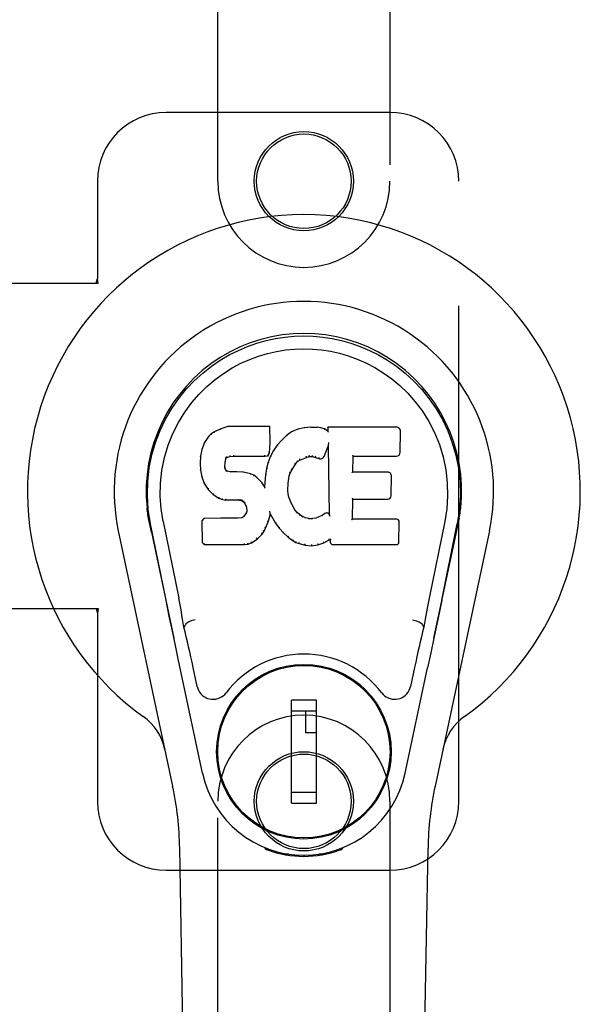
# Model space of a CAD drawing. Header units: inches. Extents: x 0 to 327, y 0 to 212.
# Tile 14 of 35: x 107.89 to 109.93, y 105.76 to 109.33. Entities that reach past the tile are written whole.
import ezdxf

# ---------------------------------------------------------------- set-up
doc = ezdxf.new("R2010")
doc.units = ezdxf.units.IN
doc.header["$LTSCALE"] = 17.980769
doc.header["$MEASUREMENT"] = 0
doc.linetypes.add('HIDDEN', pattern=[0.2, 0.1, -0.1])
doc.layers.add('RIGHTHAND_DOOR_ASSEMBLY', color=7, linetype='CONTINUOUS')

msp = doc.modelspace()

# ---------------------------------------------------------------- linework, layer by layer
at = {"layer": 'RIGHTHAND_DOOR_ASSEMBLY', "color": 8, "linetype": 'HIDDEN'}
for p, q in [((108.6132, 108.7462), (108.6132, 110.6037)), ((109.2382, 110.6037), (109.2382, 108.7462)), ((109.2382, 108.9962), (108.4257, 108.9962)), ((108.1757, 108.7462), (108.1757, 108.3931)), ((109.4882, 106.4962), (109.4882, 108.7462)), ((107.8578, 108.3762), (108.1787, 108.3762)), ((108.1713, 108.3762), (108.1757, 108.3931)), ((108.1787, 108.3762), (108.1757, 108.3931)), ((107.8578, 107.1962), (108.1787, 107.1962)), ((108.1713, 107.1962), (108.1757, 107.1794)), ((108.1787, 107.1962), (108.1757, 107.1794)), ((108.1757, 107.1794), (108.1757, 106.4962)), ((108.6132, 104.6387), (108.6132, 106.4962)), ((109.2382, 106.4962), (109.2382, 104.6387)), ((108.4257, 106.2462), (109.2382, 106.2462))]:
    msp.add_line(p, q, dxfattribs=at)
at = {"layer": 'RIGHTHAND_DOOR_ASSEMBLY', "color": 7, "linetype": 'Continuous'}
for p, q in [((108.5896, 107.8291), (108.5797, 107.8196)), ((108.6007, 107.8369), (108.5896, 107.8291)), ((108.59, 107.8286), (108.5896, 107.8291)), ((108.6239, 107.8475), (108.6007, 107.8369)), ((108.6011, 107.8363), (108.6007, 107.8369)), ((108.6496, 107.8557), (108.6239, 107.8475)), ((108.6241, 107.8469), (108.6239, 107.8475)), ((108.8025, 107.8557), (108.6496, 107.8557)), ((108.6497, 107.8551), (108.6496, 107.8557)), ((108.8019, 107.8551), (108.8025, 107.8557)), ((108.8037, 107.8009), (108.8025, 107.8557)), ((108.8812, 107.8365), (108.8615, 107.8222)), ((108.9036, 107.8465), (108.8812, 107.8365)), ((108.8815, 107.836), (108.8812, 107.8365)), ((108.9272, 107.8519), (108.9036, 107.8465)), ((108.9038, 107.8459), (108.9036, 107.8465)), ((108.9508, 107.8542), (108.9272, 107.8519)), ((108.9273, 107.8512), (108.9272, 107.8519)), ((108.9508, 107.8536), (108.9508, 107.8542)), ((108.9508, 107.8542), (108.9748, 107.8538)), ((108.9509, 107.853), (108.9508, 107.8536)), ((108.9746, 107.8526), (108.9748, 107.8531)), ((108.9748, 107.8531), (108.9748, 107.8538)), ((108.9877, 107.8518), (108.9748, 107.8538)), ((108.9875, 107.8512), (108.9877, 107.8518)), ((109.0005, 107.8476), (108.9877, 107.8518)), ((109.0003, 107.847), (109.0005, 107.8476)), ((109.0126, 107.8396), (109.0005, 107.8476)), ((109.0124, 107.8536), (109.0126, 107.8396)), ((109.2611, 107.8536), (109.0124, 107.8536)), ((109.013, 107.853), (109.0124, 107.8536)), ((109.0126, 107.8396), (109.0132, 107.8385)), ((109.2759, 107.7628), (109.2772, 107.8372)), ((108.565, 107.7978), (108.5553, 107.7731)), ((108.5797, 107.8196), (108.565, 107.7978)), ((108.5655, 107.7975), (108.565, 107.7978)), ((108.5802, 107.8192), (108.5797, 107.8196)), ((108.8024, 107.7765), (108.8037, 107.8009)), ((108.8031, 107.8009), (108.8037, 107.8009)), ((108.8444, 107.8059), (108.8292, 107.7881)), ((108.8615, 107.8222), (108.8444, 107.8059)), ((108.8449, 107.8054), (108.8444, 107.8059)), ((108.8619, 107.8217), (108.8615, 107.8222)), ((109.0149, 107.793), (109.0147, 107.7919)), ((109.0151, 107.7942), (109.0149, 107.793)), ((109.0154, 107.7956), (109.0151, 107.7942)), ((109.0157, 107.7975), (109.0154, 107.7956)), ((109.0159, 107.7987), (109.0157, 107.7975)), ((108.5553, 107.7731), (108.5502, 107.7481)), ((108.5559, 107.773), (108.5553, 107.7731)), ((108.7963, 107.7495), (108.8008, 107.7622)), ((108.8002, 107.7623), (108.8008, 107.7622)), ((108.8008, 107.7622), (108.8024, 107.7765)), ((108.8018, 107.7765), (108.8024, 107.7765)), ((108.8159, 107.7688), (108.8048, 107.7481)), ((108.8292, 107.7881), (108.8159, 107.7688)), ((108.8164, 107.7685), (108.8159, 107.7688)), ((108.8297, 107.7877), (108.8292, 107.7881)), ((108.9988, 107.7478), (109.0136, 107.7846)), ((109.0141, 107.7875), (109.0136, 107.7846)), ((109.0136, 107.7846), (109.0179, 107.5375)), ((109.0143, 107.7894), (109.0142, 107.7889)), ((109.0144, 107.7901), (109.0143, 107.7894)), ((109.0145, 107.7908), (109.0144, 107.7901)), ((109.0147, 107.7919), (109.0145, 107.7908)), ((108.5502, 107.7481), (108.5488, 107.7232)), ((108.5488, 107.7232), (108.55, 107.6981)), ((108.5494, 107.7231), (108.5488, 107.7232)), ((108.5508, 107.748), (108.5502, 107.7481)), ((108.639, 107.7115), (108.6398, 107.7254)), ((108.6392, 107.7255), (108.6398, 107.7254)), ((108.6398, 107.7254), (108.6418, 107.7385)), ((108.6412, 107.7386), (108.6418, 107.7385)), ((108.6418, 107.7385), (108.6434, 107.7418)), ((108.643, 107.7421), (108.6434, 107.7418)), ((108.6434, 107.7418), (108.646, 107.7439)), ((108.6457, 107.7444), (108.646, 107.7439)), ((108.646, 107.7439), (108.6573, 107.7473)), ((108.6572, 107.7479), (108.6573, 107.7473)), ((108.6573, 107.7473), (108.6707, 107.7484)), ((108.6706, 107.7523), (108.6707, 107.7509)), ((108.6707, 107.7509), (108.6707, 107.7489)), ((108.6707, 107.7489), (108.6707, 107.7484)), ((108.6707, 107.7484), (108.7836, 107.7484)), ((108.7836, 107.7509), (108.7835, 107.7523)), ((108.7836, 107.7484), (108.7963, 107.7495)), ((108.7836, 107.7489), (108.7836, 107.7484)), ((108.7962, 107.7263), (108.7903, 107.7038)), ((108.7959, 107.75), (108.7963, 107.7495)), ((108.8048, 107.7481), (108.7962, 107.7263)), ((108.7968, 107.7261), (108.7962, 107.7263)), ((108.8054, 107.7478), (108.8048, 107.7481)), ((108.8956, 107.7199), (108.9027, 107.7287)), ((108.9023, 107.7291), (108.9027, 107.7287)), ((108.9027, 107.7287), (108.9115, 107.7346)), ((108.9112, 107.7351), (108.9115, 107.7346)), ((108.9115, 107.7346), (108.9349, 107.7443)), ((108.9347, 107.7449), (108.9349, 107.7443)), ((108.9349, 107.7443), (108.9456, 107.7471)), ((108.9456, 107.7476), (108.9456, 107.7471)), ((108.9456, 107.7471), (108.9565, 107.7469)), ((108.9566, 107.7475), (108.9565, 107.7469)), ((108.9565, 107.7469), (108.9679, 107.7443)), ((108.9681, 107.7448), (108.9679, 107.7443)), ((108.9679, 107.7443), (108.9796, 107.7397)), ((108.9798, 107.7403), (108.9796, 107.7397)), ((109.1035, 107.691), (109.1045, 107.7483)), ((109.1039, 107.7488), (109.1045, 107.7483)), ((109.1045, 107.7483), (109.2611, 107.7483)), ((108.5506, 107.6982), (108.55, 107.6981)), ((108.55, 107.6981), (108.5546, 107.6733)), ((108.6384, 107.7114), (108.639, 107.7115)), ((108.6388, 107.7054), (108.6394, 107.7055)), ((108.6394, 107.7055), (108.639, 107.7115)), ((108.6408, 107.7009), (108.6394, 107.7055)), ((108.6402, 107.7006), (108.6408, 107.7009)), ((108.6435, 107.6972), (108.6408, 107.7009)), ((108.643, 107.6967), (108.6435, 107.6972)), ((108.6472, 107.6945), (108.6435, 107.6972)), ((108.6469, 107.6939), (108.6472, 107.6945)), ((108.6587, 107.6912), (108.6472, 107.6945)), ((108.6586, 107.6906), (108.6587, 107.6912)), ((108.6817, 107.692), (108.6587, 107.6912)), ((108.6817, 107.6913), (108.6817, 107.692)), ((108.7067, 107.6907), (108.6817, 107.692)), ((108.6817, 107.6908), (108.6817, 107.6913)), ((108.7066, 107.69), (108.7067, 107.6907)), ((108.7318, 107.6851), (108.7067, 107.6907)), ((108.7903, 107.7038), (108.7864, 107.681)), ((108.7909, 107.7036), (108.7903, 107.7038)), ((108.8726, 107.676), (108.8762, 107.6871)), ((108.8756, 107.6873), (108.8762, 107.6871)), ((108.8762, 107.6871), (108.8816, 107.6978)), ((108.8811, 107.6981), (108.8816, 107.6978)), ((108.8816, 107.6978), (108.8956, 107.7199)), ((108.8951, 107.7203), (108.8956, 107.7199)), ((109.1029, 107.6904), (109.1035, 107.691)), ((109.2302, 107.691), (109.1035, 107.691)), ((108.5552, 107.6734), (108.5546, 107.6733)), ((108.5546, 107.6733), (108.564, 107.6496)), ((108.7316, 107.6845), (108.7318, 107.6851)), ((108.7443, 107.6795), (108.7318, 107.6851)), ((108.744, 107.6789), (108.7443, 107.6795)), ((108.7554, 107.6716), (108.7443, 107.6795)), ((108.755, 107.6711), (108.7554, 107.6716)), ((108.7736, 107.6534), (108.7554, 107.6716)), ((108.7731, 107.653), (108.7736, 107.6534)), ((108.7827, 107.6389), (108.7736, 107.6534)), ((108.7864, 107.681), (108.7827, 107.6389)), ((108.787, 107.6809), (108.7864, 107.681)), ((108.8679, 107.6244), (108.8691, 107.6504)), ((108.8685, 107.6505), (108.8691, 107.6504)), ((108.8691, 107.6504), (108.8726, 107.676)), ((108.8721, 107.6761), (108.8726, 107.676)), ((109.2422, 107.6044), (109.2435, 107.6775)), ((108.5645, 107.6498), (108.564, 107.6496)), ((108.564, 107.6496), (108.5779, 107.6282)), ((108.5784, 107.6285), (108.5779, 107.6282)), ((108.5779, 107.6282), (108.5957, 107.6099)), ((108.7832, 107.637), (108.7827, 107.6389)), ((108.8673, 107.6244), (108.8679, 107.6244)), ((108.8689, 107.6122), (108.8679, 107.6244)), ((108.5961, 107.6103), (108.5957, 107.6099)), ((108.5957, 107.6099), (108.6171, 107.596)), ((108.6173, 107.5965), (108.6171, 107.596)), ((108.6171, 107.596), (108.6297, 107.5914)), ((108.6299, 107.5919), (108.6297, 107.5914)), ((108.6297, 107.5914), (108.6427, 107.5892)), ((108.6427, 107.5897), (108.6427, 107.5892)), ((108.6904, 107.5887), (108.6427, 107.5892)), ((108.6905, 107.5893), (108.6904, 107.5887)), ((108.6904, 107.5887), (108.6968, 107.5881)), ((108.697, 107.5887), (108.6968, 107.5881)), ((108.6968, 107.5881), (108.7019, 107.5864)), ((108.7022, 107.5869), (108.7019, 107.5864)), ((108.7019, 107.5864), (108.7064, 107.5831)), ((108.7068, 107.5835), (108.7064, 107.5831)), ((108.7064, 107.5831), (108.7103, 107.5785)), ((108.7108, 107.5788), (108.7103, 107.5785)), ((108.7103, 107.5785), (108.7162, 107.5668)), ((108.8683, 107.6121), (108.8689, 107.6122)), ((108.8716, 107.6004), (108.8689, 107.6122)), ((108.871, 107.6002), (108.8716, 107.6004)), ((108.881, 107.5764), (108.8716, 107.6004)), ((109.1018, 107.5195), (109.103, 107.5925)), ((109.1025, 107.5931), (109.103, 107.5925)), ((109.103, 107.5925), (109.2302, 107.5925)), ((108.7167, 107.5669), (108.7162, 107.5668)), ((108.7162, 107.5668), (108.7185, 107.5535)), ((108.7181, 107.5476), (108.7162, 107.5424)), ((108.7185, 107.5535), (108.7181, 107.5476)), ((108.7186, 107.5475), (108.7181, 107.5476)), ((108.7191, 107.5535), (108.7185, 107.5535)), ((108.8018, 107.5486), (108.8016, 107.5496)), ((108.802, 107.5479), (108.8018, 107.5486)), ((108.8021, 107.5472), (108.802, 107.5479)), ((108.8023, 107.5466), (108.8021, 107.5472)), ((108.8024, 107.5459), (108.8023, 107.5466)), ((108.8025, 107.5454), (108.8024, 107.5459)), ((108.8027, 107.5446), (108.8025, 107.5454)), ((108.8804, 107.5761), (108.881, 107.5764)), ((108.8934, 107.554), (108.881, 107.5764)), ((108.8929, 107.5537), (108.8934, 107.554)), ((108.9013, 107.5447), (108.8934, 107.554)), ((108.9008, 107.5443), (108.9013, 107.5447)), ((108.9106, 107.5363), (108.9013, 107.5447)), ((108.3617, 107.5233), (108.3631, 107.5162)), ((108.3645, 107.5081), (108.3639, 107.5111)), ((108.3651, 107.5051), (108.3645, 107.5081)), ((108.4142, 107.5119), (108.4712, 107.2329)), ((108.5629, 107.5226), (108.5549, 107.5145)), ((108.5549, 107.5145), (108.5563, 107.4352)), ((108.5555, 107.5142), (108.5549, 107.5145)), ((108.6246, 107.5232), (108.5629, 107.5226)), ((108.5632, 107.522), (108.5629, 107.5226)), ((108.6853, 107.5235), (108.6246, 107.5232)), ((108.6246, 107.5225), (108.6246, 107.5232)), ((108.6246, 107.5225), (108.6247, 107.522)), ((108.699, 107.5245), (108.6853, 107.5235)), ((108.6853, 107.5228), (108.6853, 107.5235)), ((108.6853, 107.5228), (108.6854, 107.5223)), ((108.7035, 107.527), (108.699, 107.5245)), ((108.6991, 107.5239), (108.699, 107.5245)), ((108.708, 107.5314), (108.7035, 107.527)), ((108.7038, 107.5265), (108.7035, 107.527)), ((108.7162, 107.5424), (108.708, 107.5314)), ((108.7084, 107.531), (108.708, 107.5314)), ((108.7168, 107.5421), (108.7162, 107.5424)), ((108.7868, 107.4871), (108.7961, 107.5099)), ((108.7955, 107.51), (108.7961, 107.5099)), ((108.7961, 107.5099), (108.803, 107.5338)), ((108.8024, 107.5339), (108.803, 107.5338)), ((108.8035, 107.5398), (108.803, 107.5417)), ((108.803, 107.5338), (108.8035, 107.5398)), ((108.8035, 107.5398), (108.8226, 107.5058)), ((108.9103, 107.5358), (108.9106, 107.5363)), ((108.9208, 107.5294), (108.9106, 107.5363)), ((108.9205, 107.5289), (108.9208, 107.5294)), ((108.932, 107.525), (108.9208, 107.5294)), ((108.9318, 107.5243), (108.932, 107.525)), ((108.9442, 107.5228), (108.932, 107.525)), ((108.9441, 107.5221), (108.9442, 107.5228)), ((108.9442, 107.5228), (108.9565, 107.5223)), ((108.9686, 107.5241), (108.9565, 107.5223)), ((108.9566, 107.5217), (108.9565, 107.5223)), ((108.9567, 107.5211), (108.9566, 107.5217)), ((108.9806, 107.528), (108.9686, 107.5241)), ((108.9688, 107.5235), (108.9686, 107.5241)), ((108.9919, 107.5332), (108.9806, 107.528)), ((108.9808, 107.5274), (108.9806, 107.528)), ((109.0023, 107.5404), (108.9919, 107.5332)), ((108.9922, 107.5326), (108.9919, 107.5332)), ((109.0026, 107.5398), (109.0023, 107.5404)), ((109.0179, 107.5375), (109.0179, 107.5374)), ((109.0185, 107.5353), (109.0179, 107.5374)), ((109.0206, 107.5299), (109.0199, 107.532)), ((109.1011, 107.5189), (109.1018, 107.5195)), ((109.2617, 107.5195), (109.1018, 107.5195)), ((109.2709, 107.4368), (109.2721, 107.5089)), ((109.4372, 107.5119), (109.3802, 107.2329)), ((109.4862, 107.5047), (109.4868, 107.5074)), ((109.4868, 107.5074), (109.4873, 107.51)), ((109.4873, 107.51), (109.4888, 107.5184)), ((109.4897, 107.5234), (109.4883, 107.5162)), ((109.4888, 107.5184), (109.4898, 107.5234)), ((108.4492, 106.5517), (108.2519, 107.4776)), ((108.3657, 107.5019), (108.3651, 107.5051)), ((108.3718, 107.4727), (108.3657, 107.5019)), ((108.4252, 107.2257), (108.3687, 107.5026)), ((108.3718, 107.4726), (108.4537, 107.0884)), ((108.7737, 107.4653), (108.7811, 107.4759)), ((108.7806, 107.4762), (108.7811, 107.4759)), ((108.7811, 107.4759), (108.7868, 107.4871)), ((108.7863, 107.4873), (108.7868, 107.4871)), ((108.8231, 107.5061), (108.8226, 107.5058)), ((108.8226, 107.5058), (108.8358, 107.487)), ((108.8363, 107.4874), (108.8358, 107.487)), ((108.8358, 107.487), (108.8511, 107.4701)), ((109.3977, 107.0884), (109.4796, 107.4726)), ((109.5996, 107.4776), (109.4022, 106.5517)), ((109.4262, 107.2257), (109.4827, 107.5026)), ((109.4796, 107.4727), (109.4857, 107.5019)), ((109.4857, 107.5019), (109.4862, 107.5047)), ((108.735, 107.4338), (108.7558, 107.448)), ((108.7555, 107.4484), (108.7558, 107.448)), ((108.7558, 107.448), (108.7737, 107.4653)), ((108.7733, 107.4657), (108.7737, 107.4653)), ((108.8515, 107.4705), (108.8511, 107.4701)), ((108.8511, 107.4701), (108.8682, 107.455)), ((108.8685, 107.4554), (108.8682, 107.455)), ((108.8682, 107.455), (108.8864, 107.441)), ((108.8868, 107.4415), (108.8864, 107.441)), ((108.8864, 107.441), (108.8969, 107.4356)), ((108.8972, 107.4362), (108.8969, 107.4356)), ((108.8969, 107.4356), (108.908, 107.4319)), ((108.9984, 107.4338), (109.017, 107.4449)), ((109.0169, 107.4455), (109.017, 107.4449)), ((109.017, 107.4449), (109.0214, 107.4449)), ((109.0219, 107.4455), (109.0214, 107.4449)), ((109.0214, 107.4449), (109.0215, 107.4368)), ((108.5569, 107.4355), (108.5563, 107.4352)), ((108.5563, 107.4352), (108.5639, 107.4278)), ((108.5641, 107.4284), (108.5639, 107.4278)), ((108.5639, 107.4278), (108.7101, 107.4278)), ((108.71, 107.4303), (108.7099, 107.4317)), ((108.71, 107.4284), (108.7101, 107.4278)), ((108.7101, 107.4278), (108.7228, 107.4295)), ((108.7227, 107.43), (108.7228, 107.4295)), ((108.7228, 107.4295), (108.735, 107.4338)), ((108.7348, 107.4343), (108.735, 107.4338)), ((108.9081, 107.4324), (108.908, 107.4319)), ((108.908, 107.4319), (108.9303, 107.4262)), ((108.9304, 107.4268), (108.9303, 107.4262)), ((108.9303, 107.4262), (108.9531, 107.4237)), ((108.9531, 107.4276), (108.9531, 107.4242)), ((108.9531, 107.4237), (108.9762, 107.4269)), ((108.9531, 107.4242), (108.9531, 107.4237)), ((108.9761, 107.4274), (108.9762, 107.4269)), ((108.9762, 107.4269), (108.9984, 107.4338)), ((108.9982, 107.4343), (108.9984, 107.4338)), ((109.0307, 107.4278), (109.2617, 107.4278)), ((109.4262, 107.2257), (109.4178, 107.1851)), ((108.4484, 107.1136), (108.4382, 107.1625)), ((109.4178, 107.1851), (109.4082, 107.1386)), ((108.4923, 107.1291), (108.4902, 107.1287)), ((108.4923, 107.1294), (108.4923, 107.1291)), ((109.3591, 107.1291), (109.3591, 107.1294)), ((109.3591, 107.1291), (109.3612, 107.1287)), ((109.4082, 107.1386), (109.3976, 107.0878)), ((108.4594, 107.0613), (108.4484, 107.1136)), ((109.3976, 107.0878), (109.3863, 107.0345)), ((108.4697, 107.0127), (108.4594, 107.0613)), ((108.558, 106.598), (108.4697, 107.0127)), ((109.3863, 107.0345), (109.3749, 106.9807)), ((108.5384, 106.9132), (108.5237, 106.9823)), ((109.2934, 106.598), (109.3749, 106.9807)), ((109.3277, 106.9823), (109.313, 106.9132)), ((108.7781, 106.9564), (108.7781, 106.9521)), ((109.0733, 106.9564), (109.0733, 106.9521)), ((108.971, 106.8634), (108.8804, 106.8634)), ((108.8804, 106.4893), (108.8804, 106.8634)), ((108.971, 106.4893), (108.971, 106.8634)), ((108.6456, 106.824), (108.65, 106.824)), ((108.8804, 106.824), (108.971, 106.824)), ((108.9316, 106.824), (108.9316, 106.7452)), ((109.2014, 106.824), (109.2058, 106.824)), ((108.971, 106.7452), (108.9316, 106.7452)), ((108.6456, 106.5287), (108.65, 106.5287)), ((108.971, 106.5287), (108.8804, 106.5287)), ((109.2014, 106.5287), (109.2058, 106.5287)), ((108.8804, 106.4893), (108.971, 106.4893)), ((108.7781, 106.3962), (108.7781, 106.4006)), ((109.0733, 106.3962), (109.0733, 106.4006)), ((108.787, 106.3227), (108.7842, 106.3284)), ((109.0672, 106.3284), (109.0644, 106.3227)), ((108.5472, 102.1868), (108.4749, 106.3261)), ((108.7905, 106.3259), (108.7904, 106.3213)), ((108.7941, 106.3228), (108.7944, 106.3198)), ((108.871, 106.3047), (108.8501, 106.3043)), ((108.9257, 106.3004), (108.9257, 106.2964)), ((109.0013, 106.3043), (108.9804, 106.3047)), ((109.057, 106.3198), (109.0573, 106.3227)), ((109.0609, 106.3259), (109.061, 106.3213)), ((109.3042, 102.1868), (109.3765, 106.3261))]:
    msp.add_line(p, q, dxfattribs=at)
for points in [[(108.3687, 107.5026), (108.3605, 107.5552), (108.3573, 107.607), (108.3587, 107.6572), (108.3643, 107.706), (108.3739, 107.7532), (108.3872, 107.7985), (108.4038, 107.8417), (108.4235, 107.8828), (108.4461, 107.9215), (108.4712, 107.9578), (108.4986, 107.9915), (108.5278, 108.0224), (108.5584, 108.0503), (108.59, 108.0751), (108.6222, 108.097), (108.6549, 108.1162), (108.6877, 108.1326), (108.7209, 108.1467), (108.7546, 108.1585), (108.7885, 108.168), (108.8224, 108.1754), (108.8564, 108.1806), (108.891, 108.1838), (108.9257, 108.1848)], [(108.9257, 108.1848), (108.96, 108.1838), (108.9943, 108.1807), (109.0287, 108.1754), (109.0629, 108.168), (109.0968, 108.1585), (109.1304, 108.1467), (109.164, 108.1325), (109.1972, 108.1158), (109.2298, 108.0966), (109.2619, 108.0747), (109.2938, 108.0496), (109.3246, 108.0214), (109.3536, 107.9906), (109.3809, 107.9569), (109.406, 107.9205), (109.4286, 107.8815), (109.4483, 107.8402), (109.4648, 107.7968), (109.4778, 107.7518), (109.4872, 107.705), (109.4928, 107.6563), (109.4941, 107.6061), (109.4908, 107.5547), (109.4827, 107.5026)], [(108.4142, 107.5119), (108.407, 107.5576), (108.4038, 107.6037), (108.4048, 107.6504), (108.41, 107.6971), (108.4195, 107.7434), (108.4329, 107.7884), (108.45, 107.8311), (108.4702, 107.8713), (108.4932, 107.9086), (108.5184, 107.9428), (108.5453, 107.9738), (108.5738, 108.0018), (108.6033, 108.0269), (108.6339, 108.0491), (108.6652, 108.0686), (108.697, 108.0856), (108.7292, 108.0999), (108.7615, 108.1118), (108.7941, 108.1215), (108.8268, 108.1289), (108.8594, 108.1341), (108.892, 108.1372), (108.9246, 108.1383), (108.9571, 108.1374), (108.9896, 108.1344), (109.022, 108.1293), (109.0545, 108.1222), (109.087, 108.1128), (109.1193, 108.1011), (109.1513, 108.087), (109.1829, 108.0706), (109.214, 108.0515), (109.2446, 108.0295), (109.2744, 108.0047), (109.3031, 107.977), (109.3304, 107.9461), (109.3559, 107.912), (109.3793, 107.8747), (109.4001, 107.834), (109.4177, 107.7909), (109.4313, 107.7459), (109.441, 107.6996)], [(108.5901, 107.8287), (108.5902, 107.8287), (108.5904, 107.8288), (108.5905, 107.8288), (108.5907, 107.8287), (108.591, 107.8287), (108.5913, 107.8285)], [(108.6011, 107.8363), (108.6012, 107.8363), (108.6013, 107.8363), (108.6014, 107.8363), (108.6016, 107.8363), (108.6018, 107.8361), (108.602, 107.836)], [(108.6241, 107.8469), (108.6242, 107.8469), (108.6243, 107.8469), (108.6244, 107.8468), (108.6245, 107.8467), (108.6247, 107.8466), (108.6248, 107.8464)], [(108.6497, 107.8551), (108.6498, 107.855), (108.6498, 107.855), (108.6499, 107.8549), (108.6499, 107.8548), (108.65, 107.8546), (108.65, 107.8545)], [(108.8014, 107.8551), (108.8012, 107.855), (108.801, 107.855), (108.8007, 107.8549), (108.8005, 107.8548), (108.8003, 107.8546), (108.8, 107.8545)], [(108.8825, 107.8356), (108.8822, 107.8358), (108.882, 107.8359), (108.8819, 107.836), (108.8817, 107.836), (108.8816, 107.836), (108.8814, 107.836)], [(108.9045, 107.8454), (108.9043, 107.8456), (108.9042, 107.8457), (108.9041, 107.8458), (108.904, 107.8458), (108.9039, 107.8459), (108.9038, 107.8459)], [(108.9277, 107.8507), (108.9276, 107.8509), (108.9275, 107.851), (108.9275, 107.8511), (108.9274, 107.8512), (108.9274, 107.8512), (108.9273, 107.8512)], [(108.9871, 107.8506), (108.9871, 107.8508), (108.9872, 107.8509), (108.9873, 107.851), (108.9874, 107.8511), (108.9874, 107.8512), (108.9875, 107.8512)], [(108.9994, 107.8466), (108.9996, 107.8467), (108.9997, 107.8468), (108.9999, 107.8469), (109, 107.847), (109.0001, 107.847), (109.0002, 107.847)], [(109.015, 107.8524), (109.0147, 107.8526), (109.0145, 107.8527), (109.0142, 107.8528), (109.014, 107.8529), (109.0138, 107.853), (109.0136, 107.853)], [(109.0153, 107.8361), (109.015, 107.8366), (109.0147, 107.837), (109.0144, 107.8374), (109.0141, 107.8377), (109.0139, 107.838), (109.0137, 107.8381)], [(108.5656, 107.7976), (108.5657, 107.7978), (108.566, 107.7979), (108.5662, 107.798), (108.5666, 107.798), (108.5669, 107.798), (108.5672, 107.7979)], [(108.5802, 107.8193), (108.5804, 107.8194), (108.5806, 107.8194), (108.5809, 107.8195), (108.5811, 107.8195), (108.5814, 107.8194), (108.5817, 107.8193)], [(108.8031, 107.8009), (108.8031, 107.8013), (108.8028, 107.8016), (108.8025, 107.8019), (108.8021, 107.8021), (108.8017, 107.8022), (108.8012, 107.8023)], [(108.8463, 107.8054), (108.846, 107.8055), (108.8457, 107.8056), (108.8455, 107.8056), (108.8453, 107.8056), (108.845, 107.8055), (108.8448, 107.8054)], [(108.8632, 107.8216), (108.8629, 107.8217), (108.8626, 107.8218), (108.8624, 107.8219), (108.8622, 107.8219), (108.862, 107.8218), (108.8619, 107.8217)], [(108.5559, 107.773), (108.556, 107.7733), (108.5563, 107.7735), (108.5566, 107.7736), (108.5569, 107.7737), (108.5573, 107.7738), (108.5577, 107.7738)], [(108.8002, 107.7624), (108.8002, 107.7628), (108.8, 107.7632), (108.7997, 107.7635), (108.7993, 107.7638), (108.7988, 107.764), (108.7983, 107.7641)], [(108.8018, 107.7765), (108.8017, 107.7769), (108.8015, 107.7772), (108.8012, 107.7776), (108.8008, 107.7778), (108.8003, 107.778), (108.7998, 107.778)], [(108.8181, 107.7688), (108.8178, 107.7689), (108.8174, 107.7689), (108.8172, 107.7689), (108.8169, 107.7688), (108.8166, 107.7687), (108.8164, 107.7684)], [(108.8313, 107.7879), (108.831, 107.788), (108.8307, 107.788), (108.8304, 107.788), (108.8301, 107.788), (108.8299, 107.7879), (108.8297, 107.7877)], [(109.0142, 107.7883), (109.0141, 107.7881), (109.0141, 107.7879), (109.0141, 107.7877)], [(109.0142, 107.7889), (109.0142, 107.7887), (109.0142, 107.7885), (109.0142, 107.7883)], [(108.5494, 107.7232), (108.5495, 107.7235), (108.5497, 107.7239), (108.55, 107.7241), (108.5504, 107.7243), (108.5509, 107.7245), (108.5514, 107.7245)], [(108.5508, 107.7481), (108.551, 107.7484), (108.5512, 107.7486), (108.5515, 107.7489), (108.5519, 107.749), (108.5523, 107.7491), (108.5528, 107.7491)], [(108.6373, 107.727), (108.6378, 107.727), (108.6382, 107.7268), (108.6387, 107.7265), (108.639, 107.7262), (108.6392, 107.7258), (108.6392, 107.7254)], [(108.6393, 107.7406), (108.6398, 107.7405), (108.6403, 107.7402), (108.6407, 107.7399), (108.641, 107.7396), (108.6412, 107.7392), (108.6412, 107.7388)], [(108.6414, 107.7447), (108.6419, 107.7444), (108.6424, 107.7441), (108.6427, 107.7436), (108.643, 107.7432), (108.6431, 107.7427), (108.643, 107.7423)], [(108.6448, 107.7476), (108.6451, 107.7472), (108.6454, 107.7468), (108.6456, 107.7463), (108.6458, 107.7459), (108.6459, 107.7454), (108.646, 107.745), (108.6459, 107.7447), (108.6458, 107.7444)], [(108.6569, 107.7512), (108.657, 107.7508), (108.6571, 107.7503), (108.6572, 107.7498), (108.6573, 107.7492), (108.6574, 107.7488), (108.6574, 107.7483), (108.6573, 107.748), (108.6572, 107.7479)], [(108.7836, 107.7489), (108.7836, 107.749), (108.7836, 107.7492), (108.7836, 107.7495), (108.7836, 107.7499), (108.7836, 107.7504), (108.7836, 107.7509)], [(108.796, 107.7503), (108.796, 107.7506), (108.7959, 107.7509), (108.7958, 107.7513), (108.7957, 107.7517), (108.7954, 107.7521), (108.7951, 107.7525), (108.7948, 107.7529), (108.7944, 107.7532)], [(108.7987, 107.7268), (108.7983, 107.7268), (108.7979, 107.7268), (108.7975, 107.7267), (108.7972, 107.7266), (108.797, 107.7263), (108.7968, 107.726)], [(108.8072, 107.7484), (108.8068, 107.7484), (108.8064, 107.7484), (108.8061, 107.7484), (108.8058, 107.7483), (108.8056, 107.7481), (108.8054, 107.7478)], [(108.8951, 107.7203), (108.8952, 107.7206), (108.8952, 107.7209), (108.8951, 107.7213), (108.8949, 107.7217), (108.8947, 107.722), (108.8943, 107.7223), (108.8939, 107.7226), (108.8935, 107.7228)], [(108.9024, 107.7291), (108.9025, 107.7294), (108.9025, 107.7297), (108.9025, 107.7301), (108.9023, 107.7305), (108.9021, 107.7309), (108.9017, 107.7313), (108.9014, 107.7316), (108.901, 107.7319)], [(108.9112, 107.7351), (108.9114, 107.7353), (108.9115, 107.7356), (108.9114, 107.736), (108.9113, 107.7365), (108.9111, 107.737), (108.9109, 107.7374), (108.9106, 107.7379), (108.9103, 107.7382)], [(108.9347, 107.7449), (108.9348, 107.745), (108.9349, 107.7453), (108.9349, 107.7456), (108.9348, 107.7461), (108.9347, 107.7466), (108.9345, 107.7471), (108.9343, 107.7477), (108.9341, 107.7481)], [(108.9456, 107.7476), (108.9456, 107.7477), (108.9457, 107.748), (108.9457, 107.7483), (108.9456, 107.7488), (108.9456, 107.7493), (108.9455, 107.7499), (108.9454, 107.7505), (108.9453, 107.751)], [(108.9566, 107.7475), (108.9565, 107.7476), (108.9565, 107.7478), (108.9565, 107.7482), (108.9565, 107.7486), (108.9566, 107.7492), (108.9566, 107.7497), (108.9567, 107.7503), (108.9568, 107.7508)], [(108.9681, 107.7448), (108.968, 107.7449), (108.9679, 107.7452), (108.9679, 107.7455), (108.968, 107.746), (108.9681, 107.7465), (108.9682, 107.7471), (108.9684, 107.7476), (108.9687, 107.7481)], [(108.9805, 107.7435), (108.9803, 107.7431), (108.98, 107.7426), (108.9798, 107.7421), (108.9797, 107.7416), (108.9796, 107.7411), (108.9796, 107.7407), (108.9796, 107.7404), (108.9798, 107.7403)], [(109.102, 107.7522), (109.1022, 107.752), (109.1025, 107.7518), (109.1027, 107.7516), (109.1029, 107.7513), (109.1032, 107.7511), (109.1033, 107.7508)], [(109.1033, 107.7508), (109.1035, 107.7506), (109.1036, 107.7503), (109.1038, 107.7501), (109.1038, 107.7498), (109.1039, 107.7496), (109.1039, 107.7494)], [(108.5506, 107.6983), (108.5507, 107.6986), (108.5509, 107.699), (108.5512, 107.6993), (108.5516, 107.6995), (108.5521, 107.6997), (108.5526, 107.6998)], [(108.6364, 107.7128), (108.6369, 107.7128), (108.6373, 107.7126), (108.6377, 107.7124), (108.638, 107.7122), (108.6383, 107.7118), (108.6384, 107.7114)], [(108.6368, 107.7064), (108.6373, 107.7064), (108.6377, 107.7063), (108.6381, 107.7062), (108.6384, 107.706), (108.6386, 107.7058), (108.6387, 107.7055)], [(108.6385, 107.7011), (108.6388, 107.7011), (108.6391, 107.7011), (108.6395, 107.7011), (108.6397, 107.701), (108.64, 107.7009), (108.6402, 107.7007)], [(108.6416, 107.6967), (108.6419, 107.6968), (108.6421, 107.6969), (108.6424, 107.6969), (108.6426, 107.6969), (108.6428, 107.6969), (108.643, 107.6968)], [(108.646, 107.6935), (108.6462, 107.6936), (108.6463, 107.6937), (108.6465, 107.6938), (108.6466, 107.6939), (108.6467, 107.6939), (108.6468, 107.6939)], [(108.6583, 107.69), (108.6584, 107.6901), (108.6584, 107.6903), (108.6585, 107.6904), (108.6585, 107.6905), (108.6585, 107.6905), (108.6586, 107.6906)], [(108.7064, 107.6895), (108.7064, 107.6896), (108.7065, 107.6898), (108.7065, 107.6899), (108.7066, 107.69), (108.7066, 107.69), (108.7066, 107.69)], [(108.7928, 107.7046), (108.7923, 107.7046), (108.7919, 107.7045), (108.7916, 107.7044), (108.7912, 107.7042), (108.791, 107.7039), (108.7909, 107.7036)], [(108.8756, 107.6874), (108.8757, 107.6878), (108.8755, 107.6882), (108.8752, 107.6886), (108.8748, 107.689), (108.8743, 107.6893), (108.8738, 107.6895)], [(108.8812, 107.6981), (108.8812, 107.6985), (108.8811, 107.699), (108.8809, 107.6995), (108.8805, 107.6999), (108.88, 107.7002), (108.8794, 107.7004)], [(109.1009, 107.6898), (109.1011, 107.69), (109.1014, 107.6901), (109.1016, 107.6902), (109.1019, 107.6903), (109.1021, 107.6904), (109.1023, 107.6904)], [(109.441, 107.6996), (109.4464, 107.6522), (109.4476, 107.6046), (109.4445, 107.5579), (109.4372, 107.5119)], [(108.5552, 107.6735), (108.5552, 107.6739), (108.5554, 107.6743), (108.5557, 107.6746), (108.5561, 107.6749), (108.5566, 107.6752), (108.5571, 107.6753)], [(108.5644, 107.6499), (108.5644, 107.6503), (108.5645, 107.6507), (108.5648, 107.6512), (108.5652, 107.6515), (108.5657, 107.6519), (108.5662, 107.6521)], [(108.731, 107.684), (108.7312, 107.6842), (108.7313, 107.6844), (108.7314, 107.6844), (108.7315, 107.6845), (108.7315, 107.6845), (108.7316, 107.6845)], [(108.7431, 107.6786), (108.7433, 107.6788), (108.7435, 107.6789), (108.7436, 107.6789), (108.7438, 107.6789), (108.7439, 107.6789), (108.744, 107.6789)], [(108.7537, 107.671), (108.754, 107.6711), (108.7542, 107.6712), (108.7544, 107.6712), (108.7546, 107.6712), (108.7548, 107.6712), (108.7549, 107.6711)], [(108.7716, 107.6531), (108.7718, 107.6532), (108.7721, 107.6533), (108.7724, 107.6533), (108.7726, 107.6532), (108.7729, 107.6531), (108.773, 107.653)], [(108.7889, 107.6821), (108.7885, 107.682), (108.788, 107.682), (108.7877, 107.6818), (108.7873, 107.6816), (108.7871, 107.6813), (108.787, 107.6809)], [(108.8685, 107.6505), (108.8684, 107.6509), (108.8682, 107.6512), (108.8679, 107.6515), (108.8675, 107.6518), (108.867, 107.6519), (108.8665, 107.652)], [(108.8721, 107.6762), (108.872, 107.6766), (108.8718, 107.677), (108.8715, 107.6773), (108.8711, 107.6776), (108.8706, 107.6778), (108.8701, 107.6779)], [(108.5784, 107.6286), (108.5783, 107.6289), (108.5783, 107.6292), (108.5783, 107.6296), (108.5785, 107.6299), (108.5788, 107.6303), (108.5791, 107.6306), (108.5795, 107.6309), (108.58, 107.6312)], [(108.7846, 107.6324), (108.7841, 107.6343), (108.7839, 107.6351), (108.7837, 107.6359), (108.7835, 107.6364), (108.7833, 107.6368)], [(108.8673, 107.6244), (108.8672, 107.6248), (108.867, 107.6251), (108.8667, 107.6253), (108.8663, 107.6255), (108.8658, 107.6256), (108.8654, 107.6257)], [(108.596, 107.6104), (108.5959, 107.6106), (108.5958, 107.6109), (108.5959, 107.6113), (108.596, 107.6117), (108.5963, 107.6122), (108.5966, 107.6126), (108.5969, 107.6129), (108.5973, 107.6132)], [(108.6173, 107.5965), (108.6172, 107.5967), (108.6171, 107.597), (108.6171, 107.5974), (108.6172, 107.5979), (108.6174, 107.5983), (108.6176, 107.5988), (108.6179, 107.5993), (108.6182, 107.5997)], [(108.6299, 107.5919), (108.6298, 107.592), (108.6297, 107.5923), (108.6297, 107.5927), (108.6297, 107.5931), (108.6298, 107.5936), (108.63, 107.5942), (108.6302, 107.5947), (108.6304, 107.5952)], [(108.6427, 107.5897), (108.6427, 107.5898), (108.6427, 107.5901), (108.6426, 107.5904), (108.6427, 107.5909), (108.6427, 107.5914), (108.6427, 107.592), (108.6428, 107.5926), (108.6429, 107.5931)], [(108.6905, 107.5893), (108.6904, 107.5894), (108.6904, 107.5896), (108.6904, 107.5899), (108.6904, 107.5904), (108.6905, 107.591), (108.6905, 107.5915), (108.6905, 107.5921), (108.6906, 107.5926)], [(108.697, 107.5887), (108.6969, 107.5888), (108.6968, 107.589), (108.6968, 107.5894), (108.6968, 107.5899), (108.6969, 107.5904), (108.697, 107.5909), (108.6972, 107.5915), (108.6974, 107.592)], [(108.7021, 107.587), (108.702, 107.5872), (108.7019, 107.5875), (108.702, 107.5878), (108.7021, 107.5883), (108.7022, 107.5888), (108.7025, 107.5892), (108.7028, 107.5897), (108.7031, 107.5901)], [(108.7068, 107.5835), (108.7066, 107.5838), (108.7066, 107.5842), (108.7066, 107.5845), (108.7068, 107.5849), (108.707, 107.5853), (108.7073, 107.5857), (108.7077, 107.5861), (108.7081, 107.5863)], [(108.7107, 107.5789), (108.7107, 107.5793), (108.7108, 107.5798), (108.711, 107.5802), (108.7114, 107.5806), (108.7119, 107.581), (108.7124, 107.5813)], [(108.8683, 107.6122), (108.8682, 107.6125), (108.868, 107.6127), (108.8676, 107.6129), (108.8673, 107.6131), (108.8668, 107.6132), (108.8664, 107.6132)], [(108.8709, 107.6003), (108.8708, 107.6005), (108.8706, 107.6007), (108.8703, 107.6009), (108.8699, 107.601), (108.8695, 107.601), (108.8691, 107.601)], [(109.1005, 107.5964), (109.1008, 107.5962), (109.101, 107.596), (109.1013, 107.5958), (109.1015, 107.5955), (109.1017, 107.5953), (109.1019, 107.595)], [(109.1019, 107.595), (109.1021, 107.5948), (109.1022, 107.5945), (109.1023, 107.5943), (109.1024, 107.5941), (109.1024, 107.5939), (109.1025, 107.5937)], [(108.3616, 107.5234), (108.3605, 107.5297), (108.3595, 107.536), (108.3586, 107.5423), (108.3577, 107.5485), (108.3569, 107.5547), (108.3562, 107.5608)], [(108.7167, 107.5671), (108.7167, 107.5675), (108.7169, 107.5678), (108.7172, 107.5682), (108.7176, 107.5685), (108.7181, 107.5688), (108.7186, 107.5689)], [(108.7187, 107.5476), (108.7188, 107.5479), (108.7191, 107.5481), (108.7194, 107.5483), (108.7197, 107.5484), (108.7202, 107.5484), (108.7206, 107.5484)], [(108.7192, 107.5536), (108.7193, 107.554), (108.7195, 107.5543), (108.7198, 107.5545), (108.7202, 107.5547), (108.7206, 107.5549), (108.7211, 107.5549)], [(108.8029, 107.5435), (108.8028, 107.5438), (108.8028, 107.544), (108.8027, 107.5446)], [(108.803, 107.5419), (108.803, 107.542), (108.803, 107.5422), (108.803, 107.5424), (108.803, 107.5425), (108.803, 107.5428), (108.8029, 107.543), (108.8029, 107.5432), (108.8029, 107.5435)], [(108.8804, 107.5762), (108.8802, 107.5764), (108.88, 107.5765), (108.8797, 107.5766), (108.8794, 107.5767), (108.879, 107.5767), (108.8786, 107.5766)], [(108.8913, 107.5539), (108.8916, 107.554), (108.8919, 107.554), (108.8922, 107.554), (108.8924, 107.554), (108.8927, 107.5539), (108.8928, 107.5537)], [(108.8994, 107.5442), (108.8997, 107.5444), (108.9, 107.5444), (108.9002, 107.5445), (108.9004, 107.5444), (108.9007, 107.5444), (108.9009, 107.5442)], [(109.4897, 107.5234), (109.4908, 107.5298), (109.4919, 107.5361), (109.4929, 107.5424), (109.4937, 107.5486), (109.4945, 107.5548), (109.4952, 107.5608)], [(108.3639, 107.5111), (108.3619, 107.522), (108.3616, 107.5234)], [(108.5558, 107.5145), (108.556, 107.5146), (108.5563, 107.5148), (108.5566, 107.5148), (108.5569, 107.5149), (108.5572, 107.5149), (108.5575, 107.5148)], [(108.5633, 107.5219), (108.5634, 107.5219), (108.5635, 107.5219), (108.5636, 107.5218), (108.5637, 107.5217), (108.5638, 107.5215), (108.564, 107.5214)], [(108.6991, 107.5239), (108.6992, 107.5239), (108.6993, 107.5239), (108.6994, 107.5238), (108.6995, 107.5237), (108.6996, 107.5235), (108.6997, 107.5234)], [(108.7039, 107.5265), (108.704, 107.5265), (108.7042, 107.5266), (108.7044, 107.5265), (108.7046, 107.5265), (108.7048, 107.5264), (108.705, 107.5262)], [(108.7084, 107.5309), (108.7086, 107.5311), (108.7088, 107.5312), (108.7091, 107.5312), (108.7093, 107.5312), (108.7096, 107.5312), (108.7099, 107.5311)], [(108.7168, 107.5422), (108.717, 107.5424), (108.7172, 107.5425), (108.7175, 107.5426), (108.7178, 107.5426), (108.7182, 107.5426), (108.7185, 107.5425)], [(108.7955, 107.51), (108.7955, 107.5105), (108.7954, 107.5109), (108.7951, 107.5113), (108.7947, 107.5116), (108.7942, 107.5119), (108.7936, 107.512)], [(108.8024, 107.534), (108.8023, 107.5344), (108.8021, 107.5348), (108.8018, 107.5351), (108.8014, 107.5354), (108.8009, 107.5355), (108.8004, 107.5356)], [(108.8231, 107.5061), (108.823, 107.5065), (108.823, 107.507), (108.8233, 107.5074), (108.8237, 107.5079), (108.8242, 107.5082), (108.8248, 107.5085)], [(108.9091, 107.5356), (108.9093, 107.5358), (108.9096, 107.5359), (108.9098, 107.5359), (108.9099, 107.5359), (108.9101, 107.5359), (108.9103, 107.5358)], [(108.9196, 107.5285), (108.9198, 107.5287), (108.92, 107.5288), (108.9202, 107.5288), (108.9203, 107.5289), (108.9204, 107.5289), (108.9206, 107.5288)], [(108.9313, 107.5238), (108.9314, 107.524), (108.9315, 107.5242), (108.9316, 107.5242), (108.9316, 107.5243), (108.9317, 107.5243), (108.9318, 107.5243)], [(108.9439, 107.5216), (108.9439, 107.5217), (108.944, 107.5219), (108.944, 107.522), (108.944, 107.5221), (108.9441, 107.5221), (108.9441, 107.5221)], [(108.9692, 107.523), (108.9691, 107.5231), (108.9691, 107.5233), (108.969, 107.5234), (108.9689, 107.5235), (108.9688, 107.5235), (108.9688, 107.5235)], [(108.9815, 107.527), (108.9814, 107.5271), (108.9813, 107.5272), (108.9811, 107.5273), (108.981, 107.5274), (108.9809, 107.5274), (108.9808, 107.5274)], [(108.9932, 107.5323), (108.9929, 107.5325), (108.9927, 107.5326), (108.9926, 107.5327), (108.9925, 107.5327), (108.9923, 107.5327), (108.9922, 107.5327)], [(109.0178, 107.5375), (109.0172, 107.5384), (109.0165, 107.5392), (109.0158, 107.5399), (109.015, 107.5405), (109.0143, 107.541), (109.0135, 107.5414), (109.0127, 107.5417), (109.0119, 107.542), (109.0111, 107.5422), (109.0103, 107.5424), (109.0095, 107.5425), (109.0087, 107.5425)], [(109.0199, 107.532), (109.0196, 107.533), (109.0192, 107.5339), (109.019, 107.5345), (109.0187, 107.535)], [(109.0991, 107.5182), (109.0994, 107.5184), (109.0997, 107.5186), (109.0999, 107.5187), (109.1001, 107.5188), (109.1003, 107.5188), (109.1005, 107.5188)], [(108.7805, 107.4761), (108.7807, 107.4766), (108.7806, 107.4771), (108.7803, 107.4775), (108.7799, 107.478), (108.7794, 107.4783), (108.7789, 107.4785)], [(108.7863, 107.4873), (108.7864, 107.4877), (108.7863, 107.4882), (108.786, 107.4886), (108.7856, 107.489), (108.7851, 107.4893), (108.7845, 107.4895)], [(108.8362, 107.4874), (108.8361, 107.4877), (108.8361, 107.488), (108.8362, 107.4884), (108.8364, 107.4888), (108.8367, 107.4891), (108.837, 107.4895), (108.8374, 107.4898), (108.8378, 107.49)], [(108.8515, 107.4705), (108.8513, 107.4708), (108.8513, 107.4711), (108.8514, 107.4715), (108.8515, 107.4719), (108.8517, 107.4722), (108.852, 107.4726), (108.8524, 107.473), (108.8529, 107.4733)], [(108.5569, 107.4358), (108.557, 107.4362), (108.5572, 107.4366), (108.5575, 107.4369), (108.5579, 107.4372), (108.5583, 107.4375), (108.5589, 107.4377)], [(108.7347, 107.4343), (108.7349, 107.4345), (108.735, 107.4348), (108.735, 107.4352), (108.7349, 107.4357), (108.7347, 107.4361), (108.7345, 107.4366), (108.7342, 107.4371), (108.7339, 107.4375)], [(108.7555, 107.4484), (108.7556, 107.4487), (108.7557, 107.449), (108.7557, 107.4494), (108.7555, 107.4498), (108.7553, 107.4503), (108.755, 107.4507), (108.7546, 107.4511), (108.7542, 107.4514)], [(108.7732, 107.4656), (108.7734, 107.4659), (108.7734, 107.4663), (108.7733, 107.4667), (108.7732, 107.4671), (108.7729, 107.4674), (108.7726, 107.4678), (108.7722, 107.4681), (108.7717, 107.4683)], [(108.8685, 107.4554), (108.8684, 107.4556), (108.8683, 107.456), (108.8683, 107.4564), (108.8685, 107.4568), (108.8687, 107.4572), (108.869, 107.4576), (108.8694, 107.458), (108.8698, 107.4583)], [(108.8867, 107.4415), (108.8866, 107.4417), (108.8865, 107.442), (108.8865, 107.4424), (108.8867, 107.4429), (108.8869, 107.4433), (108.8871, 107.4438), (108.8875, 107.4442), (108.8878, 107.4445)], [(108.8972, 107.4362), (108.897, 107.4363), (108.8969, 107.4366), (108.8969, 107.437), (108.897, 107.4375), (108.8972, 107.438), (108.8974, 107.4385), (108.8977, 107.4389), (108.898, 107.4394)], [(108.9081, 107.4324), (108.908, 107.4325), (108.9079, 107.4328), (108.9079, 107.4332), (108.908, 107.4337), (108.9081, 107.4342), (108.9083, 107.4348), (108.9085, 107.4353), (108.9087, 107.4357)], [(108.9973, 107.4375), (108.9976, 107.4371), (108.9979, 107.4367), (108.9981, 107.4362), (108.9983, 107.4357), (108.9984, 107.4352), (108.9984, 107.4348), (108.9983, 107.4345), (108.9982, 107.4343)], [(109.0163, 107.4488), (109.0164, 107.4486), (109.0165, 107.4484), (109.0166, 107.4482), (109.0167, 107.4479), (109.0167, 107.4477), (109.0168, 107.4474)], [(109.0168, 107.4474), (109.0169, 107.447), (109.017, 107.4466), (109.017, 107.4462), (109.017, 107.4459), (109.017, 107.4456), (109.0169, 107.4455)], [(109.0225, 107.4474), (109.0224, 107.4472), (109.0222, 107.4469), (109.0221, 107.4467), (109.022, 107.4465), (109.022, 107.4463), (109.022, 107.4461)], [(109.0239, 107.4488), (109.0237, 107.4486), (109.0234, 107.4484), (109.0232, 107.4482), (109.0229, 107.4479), (109.0227, 107.4477), (109.0225, 107.4474)], [(108.5641, 107.4284), (108.564, 107.4286), (108.5639, 107.4288), (108.564, 107.4291), (108.564, 107.4295), (108.5641, 107.4299), (108.5642, 107.4303)], [(108.5642, 107.4303), (108.5643, 107.4306), (108.5645, 107.4308), (108.5646, 107.4311), (108.5647, 107.4313), (108.5648, 107.4315), (108.565, 107.4317)], [(108.71, 107.4284), (108.7101, 107.4285), (108.7101, 107.4287), (108.7101, 107.429), (108.7101, 107.4294), (108.7101, 107.4298), (108.71, 107.4303)], [(108.7227, 107.43), (108.7228, 107.4301), (108.7228, 107.4304), (108.7228, 107.4308), (108.7228, 107.4312), (108.7227, 107.4318), (108.7226, 107.4323), (108.7224, 107.4329), (108.7222, 107.4334)], [(108.9304, 107.4268), (108.9303, 107.4269), (108.9303, 107.4271), (108.9302, 107.4275), (108.9303, 107.428), (108.9303, 107.4285), (108.9304, 107.4291), (108.9306, 107.4296), (108.9307, 107.4301)], [(108.9757, 107.4307), (108.9758, 107.4303), (108.976, 107.4299), (108.9761, 107.4293), (108.9762, 107.4288), (108.9762, 107.4283), (108.9762, 107.4279), (108.9762, 107.4276), (108.9761, 107.4274)], [(108.4382, 107.1625), (108.4292, 107.2061), (108.4252, 107.2257)], [(108.5311, 107.1547), (108.526, 107.1537), (108.521, 107.1524), (108.5162, 107.1508), (108.5117, 107.1489), (108.5075, 107.1469), (108.5037, 107.1446), (108.5003, 107.1422), (108.4975, 107.1397), (108.4953, 107.1371), (108.4936, 107.1345), (108.4927, 107.1319), (108.4923, 107.1294)], [(109.3203, 107.1547), (109.3254, 107.1537), (109.3304, 107.1524), (109.3352, 107.1508), (109.3397, 107.1489), (109.344, 107.1469), (109.3478, 107.1446), (109.3511, 107.1422), (109.3539, 107.1397), (109.3561, 107.1371), (109.3578, 107.1345), (109.3587, 107.1319), (109.3591, 107.1294)], [(108.5384, 106.9132), (108.5405, 106.9059), (108.5434, 106.899), (108.5472, 106.8925), (108.5517, 106.8865), (108.5569, 106.8812), (108.5628, 106.8766), (108.5692, 106.8728), (108.576, 106.8698), (108.5832, 106.8677), (108.5906, 106.8666), (108.598, 106.8664), (108.6054, 106.8671), (108.6127, 106.8688), (108.6197, 106.8714), (108.6264, 106.8749), (108.6325, 106.8792), (108.6381, 106.8842), (108.643, 106.89)], [(109.2084, 106.89), (109.2134, 106.8842), (109.219, 106.8792), (109.2251, 106.8749), (109.2317, 106.8714), (109.2387, 106.8688), (109.246, 106.8671), (109.2534, 106.8664), (109.2609, 106.8666), (109.2682, 106.8677), (109.2754, 106.8698), (109.2822, 106.8728), (109.2886, 106.8766), (109.2945, 106.8812), (109.2997, 106.8866), (109.3043, 106.8925), (109.308, 106.899), (109.3109, 106.9059), (109.313, 106.9132)], [(108.787, 106.3227), (108.7872, 106.3226), (108.7892, 106.3218)], [(108.7892, 106.3218), (108.7908, 106.3212), (108.7927, 106.3205), (108.7948, 106.3197)], [(109.0566, 106.3197), (109.0587, 106.3205), (109.0606, 106.3212), (109.0622, 106.3218), (109.0634, 106.3223), (109.0642, 106.3226), (109.0644, 106.3227)]]:
    msp.add_lwpolyline(points, dxfattribs=at)
at = {"layer": 'RIGHTHAND_DOOR_ASSEMBLY', "color": 8, "linetype": 'HIDDEN'}
for centre, radius in [((108.9257, 108.7462), 0.18), ((108.9257, 108.7462), 0.1715), ((108.9257, 106.4962), 0.18), ((108.9257, 106.4962), 0.1715)]:
    msp.add_circle(centre, radius, dxfattribs=at)
at = {"layer": 'RIGHTHAND_DOOR_ASSEMBLY', "color": 7, "linetype": 'Continuous'}
for radius in [0.3169, 0.313]:
    msp.add_circle((108.9257, 106.6763), radius, dxfattribs=at)
at = {"layer": 'RIGHTHAND_DOOR_ASSEMBLY', "color": 8, "linetype": 'HIDDEN'}
for centre, radius, start, end in [((108.4257, 108.7462), 0.25, 90, 180), ((109.2382, 108.7462), 0.25, 0, 90), ((108.9257, 108.7462), 0.3125, 180, 360), ((108.9257, 106.4962), 0.3125, 0, 180), ((108.4257, 106.4962), 0.25, 180, 270), ((109.2382, 106.4962), 0.25, 270, 360)]:
    msp.add_arc(centre, radius, start, end, dxfattribs=at)
at = {"layer": 'RIGHTHAND_DOOR_ASSEMBLY', "color": 7, "linetype": 'Continuous'}
for centre, radius, start, end in [((108.9257, 107.6212), 1.0039, 305.5066, 234.4934), ((108.9257, 107.6212), 0.689, 347.9703, 192.0297), ((108.9257, 107.6212), 0.5727, 353.9465, 186.0535), ((108.9257, 106.6763), 0.3543, 37.0812, 142.9188), ((108.2283, 106.6437), 0.1969, 12.0297, 54.4934), ((109.6231, 106.6437), 0.1969, 125.5066, 167.9703), ((108.9257, 106.6763), 0.3759, 192.0247, 347.9753), ((107.294, 106.3055), 1.1811, 1, 12.0297), ((110.5574, 106.3055), 1.1811, 167.9703, 179), ((108.9257, 106.6767), 0.3803, 249.8689, 290.1311)]:
    msp.add_arc(centre, radius, start, end, dxfattribs=at)
for centre, major_axis, ratio, start_param, end_param in [((108.8, 107.8551), (0.00197, 0), 0.025114, -0.786719, -0.024118), ((109.015, 107.853), (0.00197, 0), 0.025118, -3.116464, -2.325954), ((109.0152, 107.8371), (0.00199, -0.00132), 0.020652, -3.102743, -2.463868), ((109.2611, 107.8375), (0, 0.0161), 0.999848, -1.588252, 0), ((108.5706, 107.805), (0.00508, 0.00754), 0.00518, -3.14111, -2.996917), ((108.587, 107.8257), (0.0068, 0.00655), 0.004742, -3.141162, -3.013964), ((108.56, 107.7835), (0.0041, 0.0105), 0.004273, -3.141291, -3.020229), ((108.8011, 107.7709), (0.00094, 0.00857), 0.005495, -3.302393, -3.142137), ((109.014, 107.7926), (-0.00007, 0.00508), 0.009159, -3.095969, -2.840226), ((109.2611, 107.7631), (0, 0.0148), 0.999848, -3.141593, -1.588252), ((108.6422, 107.745), (0.00095, 0.00638), 0.007192, -3.355813, -3.142604), ((108.6451, 107.7464), (0.00209, 0.00429), 0.008578, -3.403109, -3.143347), ((108.6496, 107.7476), (0.00383, 0.00321), 0.007171, 2.96981, 3.140158), ((108.7966, 107.752), (0.00068, 0.00203), 0.016088, -3.702354, -3.152114), ((108.9066, 107.7344), (0.00432, 0.00532), 0.00577, -3.304466, -3.142382), ((108.9852, 107.7533), (0, 0.0146), 0.999848, -3.533459, -1.953533), ((109.1039, 107.7508), (0, 0.00197), 0.017455, -3.939332, -3.159046), ((108.6362, 107.7138), (-0.00257, 0.00839), 0.005552, -3.300311, -3.142126), ((108.6367, 107.7055), (-0.00357, 0.00494), 0.007846, -3.360933, -3.142764), ((108.6378, 107.7006), (0.00526, -0.0039), 0.006775, -0.176276, -0.000946), ((108.6414, 107.6955), (0.00548, -0.00159), 0.007025, -0.140966, -0.001177), ((109.1009, 107.6904), (0.00197, 0), 0.025118, -0.815639, -0.025129), ((109.2302, 107.6777), (0, 0.0133), 0.999848, -1.588252, 0), ((108.5533, 107.6835), (-0.0019, 0.0101), 0.004568, -3.141227, -3.008321), ((108.561, 107.6587), (-0.00347, 0.00889), 0.004705, -3.141171, -3.003628), ((108.7667, 107.6594), (-0.00642, 0.00646), 0.004954, -3.275719, -3.142061), ((108.7849, 107.6343), (-0.00174, 0.00274), 0.015087, 0.04445, 0.369523), ((108.6972, 107.5907), (0.00499, -0.00375), 0.005785, 0.000903, 0.134339), ((108.7072, 107.5861), (-0.00361, 0.00727), 0.005338, -3.141007, -2.984653), ((109.1025, 107.595), (0, 0.00197), 0.017455, -3.939332, -3.159046), ((109.2302, 107.6046), (0, 0.0121), 0.999848, -3.141593, -1.588252), ((108.7155, 107.5737), (-0.0012, 0.00679), 0.006717, -3.140718, -2.94213), ((108.7212, 107.5548), (0.00258, 0.00729), 0.006297, -3.140888, -2.96164), ((108.7198, 107.5611), (0.00064, 0.00765), 0.00631, -3.140878, -2.958148), ((108.8863, 107.5615), (-0.00658, 0.0078), 0.004485, -3.264946, -3.141961), ((108.5575, 107.5162), (0.00193, 0.00197), 0.017814, -3.134444, -2.607219), ((108.566, 107.522), (0.00281, 0.00005), 0.01516, -3.135583, -2.872341), ((108.7102, 107.5299), (0.00634, 0.00347), 0.005821, -3.140857, -3.001014), ((108.7207, 107.5474), (0.00397, 0.00532), 0.007145, -3.140627, -2.942612), ((108.8032, 107.5441), (0.0009, 0.0101), 0.004701, -3.278265, -3.141973), ((108.8033, 107.5452), (0.00028, 0.00351), 0.012838, -3.478921, -3.183776), ((109.0087, 107.5317), (0, 0.0108), 0.999848, 0, 0.641022), ((109.0206, 107.5323), (-0.00202, 0.00309), 0.013288, 0.045758, 0.45434), ((109.0992, 107.5189), (0.00197, 0), 0.025118, -0.815639, -0.025129), ((109.2617, 107.5091), (0, 0.0104), 0.999848, -1.588252, 0), ((108.5569, 107.4382), (-0.00002, 0.00277), 0.015238, -3.135438, -2.613777), ((109.0201, 107.4474), (0.00322, 0.00197), 0.009111, 3.002961, 3.139027), ((109.0307, 107.4369), (0, 0.00913), 0.999848, -4.694933, -3.141593), ((109.0219, 107.4474), (0, 0.00197), 0.017455, -3.124139, -2.343853), ((109.2617, 107.4369), (0, 0.00913), 0.999848, -3.141593, -1.588252), ((108.5622, 107.4303), (0.00197, -0.00197), 0.012341, 0.005109, 0.263735), ((108.4871, 106.9823), (-0.0476, 0.3543), 0.069304, -1.154204, -0.794713), ((109.3643, 106.9823), (0.0476, 0.3543), 0.069304, 0.794713, 1.154204), ((108.4984, 106.9823), (-0.0758, 0.3543), 0.068378, -1.585432, -1.159525), ((109.3531, 106.9823), (0.0758, 0.3543), 0.068378, 1.159525, 1.585432)]:
    msp.add_ellipse(centre, major_axis=major_axis, ratio=ratio, start_param=start_param, end_param=end_param, dxfattribs=at)

doc.saveas('drawing.dxf')
